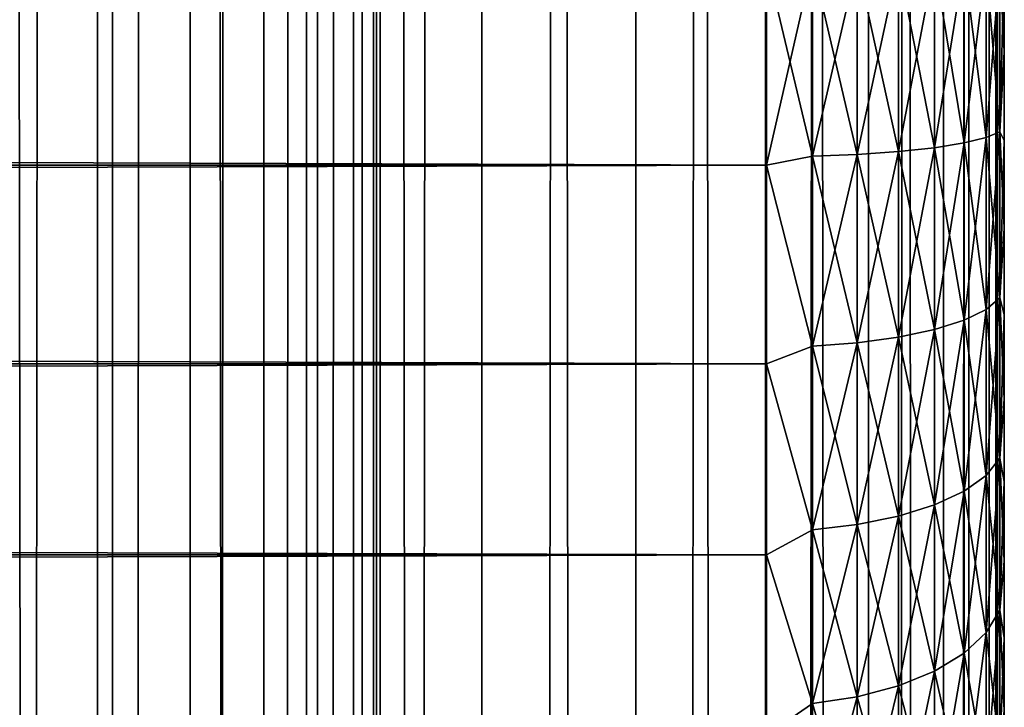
# Model space of a CAD drawing. Extents: x -265 to 265, y 0 to 1307.
# Tile 166 of 256: x 256.72 to 265, y 573.74 to 579.52. Entities that reach past the tile are written whole.
import ezdxf

# ---------------------------------------------------------------- set-up
doc = ezdxf.new("R2010")
doc.units = 0
doc.header["$LTSCALE"] = 81.481481
for name, color, linetype in [('119', 7, 'CONTINUOUS'), ('120', 7, 'CONTINUOUS'), ('41', 7, 'CONTINUOUS'), ('44', 7, 'CONTINUOUS'), ('48', 7, 'CONTINUOUS')]:
    doc.layers.add(name, color=color, linetype=linetype)

msp = doc.modelspace()

# ---------------------------------------------------------------- linework, layer by layer
at = {"layer": '119', "color": 7, "linetype": 'CONTINUOUS'}
for points in [[(255.7403, 1, 13.8582), (257.5, 1, 12.9904), (255.7403, 1299, 13.8582), (255.7403, 1, 13.8582)], [(255.7403, 1299, 13.8582), (257.5, 1, 12.9904), (257.5, 1299, 12.9904), (255.7403, 1299, 13.8582)], [(257.5, 1, 12.9904), (259.1314, 1, 11.9003), (257.5, 1299, 12.9904), (257.5, 1, 12.9904)], [(257.5, 1299, 12.9904), (259.1314, 1, 11.9003), (259.1314, 1299, 11.9003), (257.5, 1299, 12.9904)], [(259.1314, 1, 11.9003), (260.6066, 1, 10.6066), (259.1314, 1299, 11.9003), (259.1314, 1, 11.9003)], [(259.1314, 1299, 11.9003), (260.6066, 1, 10.6066), (260.6066, 1299, 10.6066), (259.1314, 1299, 11.9003)], [(260.6066, 1, 10.6066), (261.9003, 1, 9.1314), (260.6066, 1299, 10.6066), (260.6066, 1, 10.6066)], [(260.6066, 1299, 10.6066), (261.9003, 1, 9.1314), (261.9003, 1299, 9.1314), (260.6066, 1299, 10.6066)], [(261.9003, 1, 9.1314), (262.9904, 1, 7.5), (261.9003, 1299, 9.1314), (261.9003, 1, 9.1314)], [(261.9003, 1299, 9.1314), (262.9904, 1, 7.5), (262.9904, 1299, 7.5), (261.9003, 1299, 9.1314)], [(262.9904, 1, 7.5), (263.8582, 1, 5.7403), (262.9904, 1299, 7.5), (262.9904, 1, 7.5)], [(262.9904, 1299, 7.5), (263.8582, 1, 5.7403), (263.8582, 1299, 5.7403), (262.9904, 1299, 7.5)], [(263.8582, 1, 5.7403), (264.4889, 1, 3.8823), (263.8582, 1299, 5.7403), (263.8582, 1, 5.7403)], [(263.8582, 1299, 5.7403), (264.4889, 1, 3.8823), (264.4889, 1299, 3.8823), (263.8582, 1299, 5.7403)], [(264.4889, 1, 3.8823), (264.8717, 1, 1.9579), (264.4889, 1299, 3.8823), (264.4889, 1, 3.8823)], [(264.4889, 1299, 3.8823), (264.8717, 1, 1.9579), (264.8717, 1299, 1.9579), (264.4889, 1299, 3.8823)], [(264.8717, 1, 1.9579), (265, 1), (264.8717, 1299, 1.9579), (264.8717, 1, 1.9579)], [(264.8717, 1299, 1.9579), (265, 1), (265, 1299), (264.8717, 1299, 1.9579)]]:
    msp.add_3dface(points, dxfattribs=at)
at = {"layer": '120', "color": 7, "linetype": 'CONTINUOUS'}
for points in [[(260.6066, 1299, -10.6066), (260.6066, 1, -10.6066), (259.75, 20, -11.399), (260.6066, 1299, -10.6066)], [(259.75, 1280, -11.399), (260.6066, 1299, -10.6066), (259.75, 20, -11.399), (259.75, 1280, -11.399)], [(261.9003, 1, -9.1314), (260.6066, 1, -10.6066), (261.9003, 1299, -9.1314), (261.9003, 1, -9.1314)], [(261.9003, 1299, -9.1314), (260.6066, 1, -10.6066), (260.6066, 1299, -10.6066), (261.9003, 1299, -9.1314)], [(262.9904, 1, -7.5), (261.9003, 1, -9.1314), (262.9904, 1299, -7.5), (262.9904, 1, -7.5)], [(262.9904, 1299, -7.5), (261.9003, 1, -9.1314), (261.9003, 1299, -9.1314), (262.9904, 1299, -7.5)], [(263.8582, 1, -5.7403), (262.9904, 1, -7.5), (263.8582, 1299, -5.7403), (263.8582, 1, -5.7403)], [(263.8582, 1299, -5.7403), (262.9904, 1, -7.5), (262.9904, 1299, -7.5), (263.8582, 1299, -5.7403)], [(264.4889, 1, -3.8823), (263.8582, 1, -5.7403), (264.4889, 1299, -3.8823), (264.4889, 1, -3.8823)], [(264.4889, 1299, -3.8823), (263.8582, 1, -5.7403), (263.8582, 1299, -5.7403), (264.4889, 1299, -3.8823)], [(264.8717, 1, -1.9579), (264.4889, 1, -3.8823), (264.8717, 1299, -1.9579), (264.8717, 1, -1.9579)], [(264.8717, 1299, -1.9579), (264.4889, 1, -3.8823), (264.4889, 1299, -3.8823), (264.8717, 1299, -1.9579)], [(265, 1299), (265, 1), (264.8717, 1, -1.9579), (265, 1299)], [(265, 1299), (264.8717, 1, -1.9579), (264.8717, 1299, -1.9579), (265, 1299)], [(259.6951, 1278.9668, -11.4457), (259.75, 1280, -11.399), (259.6951, 21.0333, -11.4457), (259.6951, 1278.9668, -11.4457)], [(259.6951, 21.0333, -11.4457), (259.75, 1280, -11.399), (259.75, 20, -11.399), (259.6951, 21.0333, -11.4457)], [(259.525, 1277.9175, -11.5877), (259.6951, 1278.9668, -11.4457), (259.525, 22.0825, -11.5877), (259.525, 1277.9175, -11.5877)], [(259.525, 22.0825, -11.5877), (259.6951, 1278.9668, -11.4457), (259.6951, 21.0333, -11.4457), (259.525, 22.0825, -11.5877)], [(259.2244, 1276.842, -11.8284), (259.525, 1277.9175, -11.5877), (259.2244, 23.1581, -11.8284), (259.2244, 1276.842, -11.8284)], [(259.2244, 23.1581, -11.8284), (259.525, 1277.9175, -11.5877), (259.525, 22.0825, -11.5877), (259.2244, 23.1581, -11.8284)], [(258.7723, 1275.7446, -12.1674), (259.2244, 1276.842, -11.8284), (258.7723, 24.2554, -12.1674), (258.7723, 1275.7446, -12.1674)], [(258.7723, 24.2554, -12.1674), (259.2244, 1276.842, -11.8284), (259.2244, 23.1581, -11.8284), (258.7723, 24.2554, -12.1674)], [(258.1533, 1274.6534, -12.5906), (258.7723, 1275.7446, -12.1674), (258.1533, 25.3466, -12.5906), (258.1533, 1274.6534, -12.5906)], [(258.1533, 25.3466, -12.5906), (258.7723, 1275.7446, -12.1674), (258.7723, 24.2554, -12.1674), (258.1533, 25.3466, -12.5906)], [(257.3737, 1273.621, -13.0625), (258.1533, 1274.6534, -12.5906), (257.3737, 26.379, -13.0625), (257.3737, 1273.621, -13.0625)], [(257.3737, 26.379, -13.0625), (258.1533, 1274.6534, -12.5906), (258.1533, 25.3466, -12.5906), (257.3737, 26.379, -13.0625)], [(256.4613, 1272.6984, -13.537), (257.3737, 1273.621, -13.0625), (256.4613, 27.3016, -13.537), (256.4613, 1272.6984, -13.537)], [(256.4613, 27.3016, -13.537), (257.3737, 1273.621, -13.0625), (257.3737, 26.379, -13.0625), (256.4613, 27.3016, -13.537)]]:
    msp.add_3dface(points, dxfattribs=at)
at = {"layer": '41', "color": 7, "linetype": 'CONTINUOUS'}
for points in [[(265, 580, 17), (265, 580, 38), (265, 579.251, 37.9733), (265, 580, 17)], [(265, 579.251, 17.0267), (265, 580, 17), (265, 579.251, 37.9733), (265, 579.251, 17.0267)], [(265, 578.5057, 17.1069), (265, 579.251, 17.0267), (265, 578.5057, 37.8931), (265, 578.5057, 17.1069)], [(265, 578.5057, 37.8931), (265, 579.251, 17.0267), (265, 579.251, 37.9733), (265, 578.5057, 37.8931)], [(265, 577.7681, 17.2399), (265, 578.5057, 17.1069), (265, 577.7681, 37.7601), (265, 577.7681, 17.2399)], [(265, 577.7681, 37.7601), (265, 578.5057, 17.1069), (265, 578.5057, 37.8931), (265, 577.7681, 37.7601)], [(265, 577.0419, 17.4253), (265, 577.7681, 17.2399), (265, 577.0419, 37.5747), (265, 577.0419, 17.4253)], [(265, 577.0419, 37.5747), (265, 577.7681, 17.2399), (265, 577.7681, 37.7601), (265, 577.0419, 37.5747)], [(265, 576.3307, 17.662), (265, 577.0419, 17.4253), (265, 576.3307, 37.338), (265, 576.3307, 17.662)], [(265, 576.3307, 37.338), (265, 577.0419, 17.4253), (265, 577.0419, 37.5747), (265, 576.3307, 37.338)], [(265, 575.6382, 17.9488), (265, 576.3307, 17.662), (265, 575.6382, 37.0512), (265, 575.6382, 17.9488)], [(265, 575.6382, 37.0512), (265, 576.3307, 17.662), (265, 576.3307, 37.338), (265, 575.6382, 37.0512)], [(265, 574.9679, 18.2844), (265, 575.6382, 17.9488), (265, 574.9679, 36.7156), (265, 574.9679, 18.2844)], [(265, 574.9679, 36.7156), (265, 575.6382, 17.9488), (265, 575.6382, 37.0512), (265, 574.9679, 36.7156)], [(265, 574.3233, 18.6668), (265, 574.9679, 18.2844), (265, 574.3233, 36.3332), (265, 574.3233, 18.6668)], [(265, 574.3233, 36.3332), (265, 574.9679, 18.2844), (265, 574.9679, 36.7156), (265, 574.3233, 36.3332)], [(265, 573.7076, 19.0943), (265, 574.3233, 18.6668), (265, 573.7076, 35.9057), (265, 573.7076, 19.0943)], [(265, 573.7076, 35.9057), (265, 574.3233, 18.6668), (265, 574.3233, 36.3332), (265, 573.7076, 35.9057)]]:
    msp.add_3dface(points, dxfattribs=at)
at = {"layer": '44', "color": 7, "linetype": 'CONTINUOUS'}
for points in [[(263, 580, 40), (-263, 580, 40), (-263, 578.2979, 39.8836), (263, 580, 40)], [(-263, 580, 15), (263, 580, 15), (263, 578.2979, 15.1164), (-263, 580, 15)], [(-263, 578.2979, 15.1164), (-263, 580, 15), (263, 578.2979, 15.1164), (-263, 578.2979, 15.1164)], [(263, 580, 40), (-263, 578.2979, 39.8836), (263, 578.2979, 39.8836), (263, 580, 40)], [(-263, 576.6275, 15.4635), (-263, 578.2979, 15.1164), (263, 576.6275, 15.4635), (-263, 576.6275, 15.4635)], [(263, 576.6275, 15.4635), (-263, 578.2979, 15.1164), (263, 578.2979, 15.1164), (263, 576.6275, 15.4635)], [(-263, 578.2979, 39.8836), (-263, 576.6275, 39.5365), (263, 578.2979, 39.8836), (-263, 578.2979, 39.8836)], [(263, 578.2979, 39.8836), (-263, 576.6275, 39.5365), (263, 576.6275, 39.5365), (263, 578.2979, 39.8836)], [(-263, 575.02, 16.0349), (-263, 576.6275, 15.4635), (263, 575.02, 16.0349), (-263, 575.02, 16.0349)], [(263, 575.02, 16.0349), (-263, 576.6275, 15.4635), (263, 576.6275, 15.4635), (263, 575.02, 16.0349)], [(-263, 576.6275, 39.5365), (-263, 575.02, 38.9651), (263, 576.6275, 39.5365), (-263, 576.6275, 39.5365)], [(263, 576.6275, 39.5365), (-263, 575.02, 38.9651), (263, 575.02, 38.9651), (263, 576.6275, 39.5365)], [(-263, 573.5052, 16.8198), (-263, 575.02, 16.0349), (263, 573.5052, 16.8198), (-263, 573.5052, 16.8198)], [(263, 573.5052, 16.8198), (-263, 575.02, 16.0349), (263, 575.02, 16.0349), (263, 573.5052, 16.8198)], [(-263, 575.02, 38.9651), (-263, 573.5052, 38.1802), (263, 575.02, 38.9651), (-263, 575.02, 38.9651)], [(263, 575.02, 38.9651), (-263, 573.5052, 38.1802), (263, 573.5052, 38.1802), (263, 575.02, 38.9651)]]:
    msp.add_3dface(points, dxfattribs=at)
at = {"layer": '48', "color": 7, "linetype": 'CONTINUOUS'}
for points in [[(263, 578.2979, 15.1164), (263, 580, 15), (263.3879, 578.3734, 15.1446), (263, 578.2979, 15.1164)], [(263, 580, 15), (263.3879, 580, 15.038), (263.3879, 578.3734, 15.1446), (263, 580, 15)], [(263, 580, 40), (263, 578.2979, 39.8836), (263.3879, 580, 39.962), (263, 580, 40)], [(263, 578.2979, 39.8836), (263.3879, 578.3734, 39.8554), (263.3879, 580, 39.962), (263, 578.2979, 39.8836)], [(263.7636, 580, 15.1515), (263.7636, 578.3882, 15.2571), (263.3879, 580, 15.038), (263.7636, 580, 15.1515)], [(263.3879, 580, 15.038), (263.7636, 578.3882, 15.2571), (263.3879, 578.3734, 15.1446), (263.3879, 580, 15.038)], [(263.7636, 578.3882, 39.7429), (263.7636, 580, 39.8485), (263.3879, 578.3734, 39.8554), (263.7636, 578.3882, 39.7429)], [(263.3879, 578.3734, 39.8554), (263.7636, 580, 39.8485), (263.3879, 580, 39.962), (263.3879, 578.3734, 39.8554)], [(264.1098, 580, 15.3362), (264.1098, 578.4123, 15.4403), (263.7636, 580, 15.1515), (264.1098, 580, 15.3362)], [(263.7636, 580, 15.1515), (264.1098, 578.4123, 15.4403), (263.7636, 578.3882, 15.2571), (263.7636, 580, 15.1515)], [(264.1098, 578.4123, 39.5597), (264.1098, 580, 39.6638), (263.7636, 578.3882, 39.7429), (264.1098, 578.4123, 39.5597)], [(263.7636, 578.3882, 39.7429), (264.1098, 580, 39.6638), (263.7636, 580, 39.8485), (263.7636, 578.3882, 39.7429)], [(264.4134, 580, 15.585), (264.4134, 578.4448, 15.6869), (264.1098, 580, 15.3362), (264.4134, 580, 15.585)], [(264.1098, 580, 15.3362), (264.4134, 578.4448, 15.6869), (264.1098, 578.4123, 15.4403), (264.1098, 580, 15.3362)], [(264.4134, 578.4448, 39.3131), (264.4134, 580, 39.415), (264.1098, 578.4123, 39.5597), (264.4134, 578.4448, 39.3131)], [(264.1098, 578.4123, 39.5597), (264.4134, 580, 39.415), (264.1098, 580, 39.6638), (264.1098, 578.4123, 39.5597)], [(264.6625, 580, 15.8882), (264.6625, 578.4844, 15.9875), (264.4134, 580, 15.585), (264.6625, 580, 15.8882)], [(264.4134, 580, 15.585), (264.6625, 578.4844, 15.9875), (264.4134, 578.4448, 15.6869), (264.4134, 580, 15.585)], [(264.6625, 578.4844, 39.0125), (264.6625, 580, 39.1118), (264.4134, 578.4448, 39.3131), (264.6625, 578.4844, 39.0125)], [(264.4134, 578.4448, 39.3131), (264.6625, 580, 39.1118), (264.4134, 580, 39.415), (264.4134, 578.4448, 39.3131)], [(264.8476, 580, 16.2343), (264.8476, 578.5295, 16.3307), (264.6625, 580, 15.8882), (264.8476, 580, 16.2343)], [(264.6625, 580, 15.8882), (264.8476, 578.5295, 16.3307), (264.6625, 578.4844, 15.9875), (264.6625, 580, 15.8882)], [(264.8476, 578.5295, 38.6693), (264.8476, 580, 38.7657), (264.6625, 578.4844, 39.0125), (264.8476, 578.5295, 38.6693)], [(264.6625, 578.4844, 39.0125), (264.8476, 580, 38.7657), (264.6625, 580, 39.1118), (264.6625, 578.4844, 39.0125)], [(264.9616, 580, 16.6098), (264.9616, 578.5785, 16.703), (264.8476, 580, 16.2343), (264.9616, 580, 16.6098)], [(264.8476, 580, 16.2343), (264.9616, 578.5785, 16.703), (264.8476, 578.5295, 16.3307), (264.8476, 580, 16.2343)], [(264.9616, 578.5785, 38.297), (264.9616, 580, 38.3902), (264.8476, 578.5295, 38.6693), (264.9616, 578.5785, 38.297)], [(264.8476, 578.5295, 38.6693), (264.9616, 580, 38.3902), (264.8476, 580, 38.7657), (264.8476, 578.5295, 38.6693)], [(265, 579.251, 37.9733), (265, 580, 38), (264.9616, 578.5785, 38.297), (265, 579.251, 37.9733)], [(264.9616, 578.5785, 38.297), (265, 580, 38), (264.9616, 580, 38.3902), (264.9616, 578.5785, 38.297)], [(265, 580, 17), (265, 579.251, 17.0267), (264.9616, 580, 16.6098), (265, 580, 17)], [(264.9616, 580, 16.6098), (265, 579.251, 17.0267), (264.9616, 578.5785, 16.703), (264.9616, 580, 16.6098)], [(265, 579.251, 17.0267), (265, 578.5057, 17.1069), (264.9616, 578.5785, 16.703), (265, 579.251, 17.0267)], [(265, 578.5057, 37.8931), (265, 579.251, 37.9733), (264.9616, 578.5785, 38.297), (265, 578.5057, 37.8931)], [(264.8476, 578.5295, 16.3307), (264.8476, 577.0842, 16.6181), (264.6625, 578.4844, 15.9875), (264.8476, 578.5295, 16.3307)], [(264.8476, 577.0842, 38.3819), (264.8476, 578.5295, 38.6693), (264.6625, 576.9946, 38.7161), (264.8476, 577.0842, 38.3819)], [(264.6625, 576.9946, 38.7161), (264.8476, 578.5295, 38.6693), (264.6625, 578.4844, 39.0125), (264.6625, 576.9946, 38.7161)], [(264.9616, 578.5785, 16.703), (264.9616, 577.1814, 16.9809), (264.8476, 578.5295, 16.3307), (264.9616, 578.5785, 16.703)], [(264.9616, 577.1814, 38.0191), (264.9616, 578.5785, 38.297), (264.8476, 577.0842, 38.3819), (264.9616, 577.1814, 38.0191)], [(264.8476, 577.0842, 38.3819), (264.9616, 578.5785, 38.297), (264.8476, 578.5295, 38.6693), (264.8476, 577.0842, 38.3819)], [(264.8476, 578.5295, 16.3307), (264.9616, 577.1814, 16.9809), (264.8476, 577.0842, 16.6181), (264.8476, 578.5295, 16.3307)], [(265, 578.5057, 17.1069), (265, 577.7681, 17.2399), (264.9616, 578.5785, 16.703), (265, 578.5057, 17.1069)], [(264.9616, 578.5785, 16.703), (265, 577.7681, 17.2399), (264.9616, 577.1814, 16.9809), (264.9616, 578.5785, 16.703)], [(264.9616, 577.1814, 38.0191), (265, 578.5057, 37.8931), (264.9616, 578.5785, 38.297), (264.9616, 577.1814, 38.0191)], [(264.6625, 578.4844, 15.9875), (264.6625, 576.9946, 16.2839), (264.4134, 578.4448, 15.6869), (264.6625, 578.4844, 15.9875)], [(264.6625, 576.9946, 38.7161), (264.6625, 578.4844, 39.0125), (264.4134, 576.9162, 39.0091), (264.6625, 576.9946, 38.7161)], [(264.4134, 576.9162, 39.0091), (264.6625, 578.4844, 39.0125), (264.4134, 578.4448, 39.3131), (264.4134, 576.9162, 39.0091)], [(264.6625, 578.4844, 15.9875), (264.8476, 577.0842, 16.6181), (264.6625, 576.9946, 16.2839), (264.6625, 578.4844, 15.9875)], [(265, 577.7681, 37.7601), (265, 578.5057, 37.8931), (264.9616, 577.1814, 38.0191), (265, 577.7681, 37.7601)], [(263, 578.2979, 39.8836), (263.3879, 576.7746, 39.5374), (263.3879, 578.3734, 39.8554), (263, 578.2979, 39.8836)], [(263, 578.2979, 15.1164), (263.3879, 578.3734, 15.1446), (263.3879, 576.7746, 15.4626), (263, 578.2979, 15.1164)], [(263.7636, 578.3882, 15.2571), (263.7636, 576.804, 15.5723), (263.3879, 578.3734, 15.1446), (263.7636, 578.3882, 15.2571)], [(263.7636, 576.804, 39.4277), (263.7636, 578.3882, 39.7429), (263.3879, 576.7746, 39.5374), (263.7636, 576.804, 39.4277)], [(263.3879, 576.7746, 39.5374), (263.7636, 578.3882, 39.7429), (263.3879, 578.3734, 39.8554), (263.3879, 576.7746, 39.5374)], [(263.3879, 578.3734, 15.1446), (263.7636, 576.804, 15.5723), (263.3879, 576.7746, 15.4626), (263.3879, 578.3734, 15.1446)], [(264.1098, 578.4123, 15.4403), (264.1098, 576.8518, 15.7507), (263.7636, 578.3882, 15.2571), (264.1098, 578.4123, 15.4403)], [(264.1098, 576.8518, 39.2493), (264.1098, 578.4123, 39.5597), (263.7636, 576.804, 39.4277), (264.1098, 576.8518, 39.2493)], [(263.7636, 576.804, 39.4277), (264.1098, 578.4123, 39.5597), (263.7636, 578.3882, 39.7429), (263.7636, 576.804, 39.4277)], [(263.7636, 578.3882, 15.2571), (264.1098, 576.8518, 15.7507), (263.7636, 576.804, 15.5723), (263.7636, 578.3882, 15.2571)], [(264.4134, 578.4448, 15.6869), (264.4134, 576.9162, 15.9909), (264.1098, 578.4123, 15.4403), (264.4134, 578.4448, 15.6869)], [(264.4134, 576.9162, 39.0091), (264.4134, 578.4448, 39.3131), (264.1098, 576.8518, 39.2493), (264.4134, 576.9162, 39.0091)], [(264.1098, 576.8518, 39.2493), (264.4134, 578.4448, 39.3131), (264.1098, 578.4123, 39.5597), (264.1098, 576.8518, 39.2493)], [(264.1098, 578.4123, 15.4403), (264.4134, 576.9162, 15.9909), (264.1098, 576.8518, 15.7507), (264.1098, 578.4123, 15.4403)], [(264.4134, 578.4448, 15.6869), (264.6625, 576.9946, 16.2839), (264.4134, 576.9162, 15.9909), (264.4134, 578.4448, 15.6869)], [(263, 578.2979, 39.8836), (263, 576.6275, 39.5365), (263.3879, 576.7746, 39.5374), (263, 578.2979, 39.8836)], [(263, 576.6275, 15.4635), (263, 578.2979, 15.1164), (263.3879, 576.7746, 15.4626), (263, 576.6275, 15.4635)], [(265, 577.7681, 17.2399), (265, 577.0419, 17.4253), (264.9616, 577.1814, 16.9809), (265, 577.7681, 17.2399)], [(265, 577.0419, 37.5747), (265, 577.7681, 37.7601), (264.9616, 577.1814, 38.0191), (265, 577.0419, 37.5747)], [(264.9616, 577.1814, 16.9809), (264.9616, 575.8325, 17.4388), (264.8476, 577.0842, 16.6181), (264.9616, 577.1814, 16.9809)], [(264.9616, 575.8325, 37.5612), (264.9616, 577.1814, 38.0191), (264.8476, 575.6888, 37.9082), (264.9616, 575.8325, 37.5612)], [(264.8476, 575.6888, 37.9082), (264.9616, 577.1814, 38.0191), (264.8476, 577.0842, 38.3819), (264.8476, 575.6888, 37.9082)], [(265, 577.0419, 17.4253), (265, 576.3307, 17.662), (264.9616, 577.1814, 16.9809), (265, 577.0419, 17.4253)], [(264.9616, 577.1814, 16.9809), (265, 576.3307, 17.662), (264.9616, 575.8325, 17.4388), (264.9616, 577.1814, 16.9809)], [(264.9616, 575.8325, 37.5612), (265, 577.0419, 37.5747), (264.9616, 577.1814, 38.0191), (264.9616, 575.8325, 37.5612)], [(264.8476, 577.0842, 16.6181), (264.8476, 575.6888, 17.0918), (264.6625, 576.9946, 16.2839), (264.8476, 577.0842, 16.6181)], [(264.8476, 575.6888, 37.9082), (264.8476, 577.0842, 38.3819), (264.6625, 575.5564, 38.2279), (264.8476, 575.6888, 37.9082)], [(264.6625, 575.5564, 38.2279), (264.8476, 577.0842, 38.3819), (264.6625, 576.9946, 38.7161), (264.6625, 575.5564, 38.2279)], [(264.8476, 577.0842, 16.6181), (264.9616, 575.8325, 17.4388), (264.8476, 575.6888, 17.0918), (264.8476, 577.0842, 16.6181)], [(265, 576.3307, 37.338), (265, 577.0419, 37.5747), (264.9616, 575.8325, 37.5612), (265, 576.3307, 37.338)], [(264.6625, 576.9946, 16.2839), (264.6625, 575.5564, 16.7721), (264.4134, 576.9162, 15.9909), (264.6625, 576.9946, 16.2839)], [(264.6625, 575.5564, 38.2279), (264.6625, 576.9946, 38.7161), (264.4134, 575.4403, 38.5081), (264.6625, 575.5564, 38.2279)], [(264.4134, 575.4403, 38.5081), (264.6625, 576.9946, 38.7161), (264.4134, 576.9162, 39.0091), (264.4134, 575.4403, 38.5081)], [(264.6625, 576.9946, 16.2839), (264.8476, 575.6888, 17.0918), (264.6625, 575.5564, 16.7721), (264.6625, 576.9946, 16.2839)], [(264.4134, 576.9162, 15.9909), (264.4134, 575.4403, 16.4919), (264.1098, 576.8518, 15.7507), (264.4134, 576.9162, 15.9909)], [(264.4134, 575.4403, 38.5081), (264.4134, 576.9162, 39.0091), (264.1098, 575.3451, 38.7379), (264.4134, 575.4403, 38.5081)], [(264.1098, 575.3451, 38.7379), (264.4134, 576.9162, 39.0091), (264.1098, 576.8518, 39.2493), (264.1098, 575.3451, 38.7379)], [(264.4134, 576.9162, 15.9909), (264.6625, 575.5564, 16.7721), (264.4134, 575.4403, 16.4919), (264.4134, 576.9162, 15.9909)], [(263.7636, 576.804, 15.5723), (263.7636, 575.2744, 16.0915), (263.3879, 576.7746, 15.4626), (263.7636, 576.804, 15.5723)], [(263.7636, 575.2744, 38.9085), (263.7636, 576.804, 39.4277), (263.3879, 575.231, 39.0134), (263.7636, 575.2744, 38.9085)], [(263.3879, 575.231, 39.0134), (263.7636, 576.804, 39.4277), (263.3879, 576.7746, 39.5374), (263.3879, 575.231, 39.0134)], [(264.1098, 576.8518, 15.7507), (264.1098, 575.3451, 16.2621), (263.7636, 576.804, 15.5723), (264.1098, 576.8518, 15.7507)], [(264.1098, 575.3451, 38.7379), (264.1098, 576.8518, 39.2493), (263.7636, 575.2744, 38.9085), (264.1098, 575.3451, 38.7379)], [(263.7636, 575.2744, 38.9085), (264.1098, 576.8518, 39.2493), (263.7636, 576.804, 39.4277), (263.7636, 575.2744, 38.9085)], [(263.7636, 576.804, 15.5723), (264.1098, 575.3451, 16.2621), (263.7636, 575.2744, 16.0915), (263.7636, 576.804, 15.5723)], [(264.1098, 576.8518, 15.7507), (264.4134, 575.4403, 16.4919), (264.1098, 575.3451, 16.2621), (264.1098, 576.8518, 15.7507)], [(263, 576.6275, 39.5365), (263.3879, 575.231, 39.0134), (263.3879, 576.7746, 39.5374), (263, 576.6275, 39.5365)], [(263, 576.6275, 15.4635), (263.3879, 576.7746, 15.4626), (263.3879, 575.231, 15.9866), (263, 576.6275, 15.4635)], [(263.3879, 576.7746, 15.4626), (263.7636, 575.2744, 16.0915), (263.3879, 575.231, 15.9866), (263.3879, 576.7746, 15.4626)], [(263, 576.6275, 39.5365), (263, 575.02, 38.9651), (263.3879, 575.231, 39.0134), (263, 576.6275, 39.5365)], [(263, 575.02, 16.0349), (263, 576.6275, 15.4635), (263.3879, 575.231, 15.9866), (263, 575.02, 16.0349)], [(265, 576.3307, 17.662), (265, 575.6382, 17.9488), (264.9616, 575.8325, 17.4388), (265, 576.3307, 17.662)], [(265, 575.6382, 37.0512), (265, 576.3307, 37.338), (264.9616, 575.8325, 37.5612), (265, 575.6382, 37.0512)], [(264.9616, 575.8325, 17.4388), (264.9616, 574.5549, 18.0688), (264.8476, 575.6888, 17.0918), (264.9616, 575.8325, 17.4388)], [(264.9616, 574.5549, 36.9312), (264.9616, 575.8325, 37.5612), (264.8476, 574.3671, 37.2564), (264.9616, 574.5549, 36.9312)], [(264.8476, 574.3671, 37.2564), (264.9616, 575.8325, 37.5612), (264.8476, 575.6888, 37.9082), (264.8476, 574.3671, 37.2564)], [(265, 575.6382, 17.9488), (265, 574.9679, 18.2844), (264.9616, 575.8325, 17.4388), (265, 575.6382, 17.9488)], [(264.9616, 575.8325, 17.4388), (265, 574.9679, 18.2844), (264.9616, 574.5549, 18.0688), (264.9616, 575.8325, 17.4388)], [(264.9616, 574.5549, 36.9312), (265, 575.6382, 37.0512), (264.9616, 575.8325, 37.5612), (264.9616, 574.5549, 36.9312)], [(264.8476, 575.6888, 17.0918), (264.8476, 574.3671, 17.7436), (264.6625, 575.5564, 16.7721), (264.8476, 575.6888, 17.0918)], [(264.8476, 574.3671, 37.2564), (264.8476, 575.6888, 37.9082), (264.6625, 574.1941, 37.5561), (264.8476, 574.3671, 37.2564)], [(264.6625, 574.1941, 37.5561), (264.8476, 575.6888, 37.9082), (264.6625, 575.5564, 38.2279), (264.6625, 574.1941, 37.5561)], [(264.8476, 575.6888, 17.0918), (264.9616, 574.5549, 18.0688), (264.8476, 574.3671, 17.7436), (264.8476, 575.6888, 17.0918)], [(265, 574.9679, 36.7156), (265, 575.6382, 37.0512), (264.9616, 574.5549, 36.9312), (265, 574.9679, 36.7156)], [(264.6625, 575.5564, 16.7721), (264.6625, 574.1941, 17.4439), (264.4134, 575.4403, 16.4919), (264.6625, 575.5564, 16.7721)], [(264.6625, 574.1941, 37.5561), (264.6625, 575.5564, 38.2279), (264.4134, 574.0425, 37.8187), (264.6625, 574.1941, 37.5561)], [(264.4134, 574.0425, 37.8187), (264.6625, 575.5564, 38.2279), (264.4134, 575.4403, 38.5081), (264.4134, 574.0425, 37.8187)], [(264.6625, 575.5564, 16.7721), (264.8476, 574.3671, 17.7436), (264.6625, 574.1941, 17.4439), (264.6625, 575.5564, 16.7721)], [(264.4134, 575.4403, 16.4919), (264.4134, 574.0425, 17.1813), (264.1098, 575.3451, 16.2621), (264.4134, 575.4403, 16.4919)], [(264.4134, 574.0425, 37.8187), (264.4134, 575.4403, 38.5081), (264.1098, 573.9181, 38.0342), (264.4134, 574.0425, 37.8187)], [(264.1098, 573.9181, 38.0342), (264.4134, 575.4403, 38.5081), (264.1098, 575.3451, 38.7379), (264.1098, 573.9181, 38.0342)], [(264.4134, 575.4403, 16.4919), (264.6625, 574.1941, 17.4439), (264.4134, 574.0425, 17.1813), (264.4134, 575.4403, 16.4919)], [(264.1098, 575.3451, 16.2621), (264.1098, 573.9181, 16.9658), (263.7636, 575.2744, 16.0915), (264.1098, 575.3451, 16.2621)], [(264.1098, 573.9181, 38.0342), (264.1098, 575.3451, 38.7379), (263.7636, 573.8257, 38.1941), (264.1098, 573.9181, 38.0342)], [(263.7636, 573.8257, 38.1941), (264.1098, 575.3451, 38.7379), (263.7636, 575.2744, 38.9085), (263.7636, 573.8257, 38.1941)], [(264.1098, 575.3451, 16.2621), (264.4134, 574.0425, 17.1813), (264.1098, 573.9181, 16.9658), (264.1098, 575.3451, 16.2621)], [(263, 575.02, 38.9651), (263.3879, 573.769, 38.2924), (263.3879, 575.231, 39.0134), (263, 575.02, 38.9651)], [(263, 575.02, 16.0349), (263.3879, 575.231, 15.9866), (263.3879, 573.769, 16.7076), (263, 575.02, 16.0349)], [(263.7636, 575.2744, 16.0915), (263.7636, 573.8257, 16.8059), (263.3879, 575.231, 15.9866), (263.7636, 575.2744, 16.0915)], [(263.7636, 573.8257, 38.1941), (263.7636, 575.2744, 38.9085), (263.3879, 573.769, 38.2924), (263.7636, 573.8257, 38.1941)], [(263.3879, 573.769, 38.2924), (263.7636, 575.2744, 38.9085), (263.3879, 575.231, 39.0134), (263.3879, 573.769, 38.2924)], [(263.3879, 575.231, 15.9866), (263.7636, 573.8257, 16.8059), (263.3879, 573.769, 16.7076), (263.3879, 575.231, 15.9866)], [(263.7636, 575.2744, 16.0915), (264.1098, 573.9181, 16.9658), (263.7636, 573.8257, 16.8059), (263.7636, 575.2744, 16.0915)], [(263, 575.02, 38.9651), (263, 573.5052, 38.1802), (263.3879, 573.769, 38.2924), (263, 575.02, 38.9651)], [(263, 573.5052, 16.8198), (263, 575.02, 16.0349), (263.3879, 573.769, 16.7076), (263, 573.5052, 16.8198)], [(265, 574.9679, 18.2844), (265, 574.3233, 18.6668), (264.9616, 574.5549, 18.0688), (265, 574.9679, 18.2844)], [(265, 574.3233, 36.3332), (265, 574.9679, 36.7156), (264.9616, 574.5549, 36.9312), (265, 574.3233, 36.3332)], [(264.9616, 574.5549, 18.0688), (264.9616, 573.3705, 18.8602), (264.8476, 574.3671, 17.7436), (264.9616, 574.5549, 18.0688)], [(264.9616, 573.3705, 36.1398), (264.9616, 574.5549, 36.9312), (264.8476, 573.1419, 36.4377), (264.9616, 573.3705, 36.1398)], [(264.8476, 573.1419, 36.4377), (264.9616, 574.5549, 36.9312), (264.8476, 574.3671, 37.2564), (264.8476, 573.1419, 36.4377)], [(265, 574.3233, 18.6668), (265, 573.7076, 19.0943), (264.9616, 574.5549, 18.0688), (265, 574.3233, 18.6668)], [(264.9616, 574.5549, 18.0688), (265, 573.7076, 19.0943), (264.9616, 573.3705, 18.8602), (264.9616, 574.5549, 18.0688)], [(264.9616, 573.3705, 36.1398), (265, 574.3233, 36.3332), (264.9616, 574.5549, 36.9312), (264.9616, 573.3705, 36.1398)], [(264.8476, 574.3671, 17.7436), (264.8476, 573.1419, 18.5623), (264.6625, 574.1941, 17.4439), (264.8476, 574.3671, 17.7436)], [(264.8476, 573.1419, 36.4377), (264.8476, 574.3671, 37.2564), (264.6625, 572.9312, 36.7123), (264.8476, 573.1419, 36.4377)], [(264.6625, 572.9312, 36.7123), (264.8476, 574.3671, 37.2564), (264.6625, 574.1941, 37.5561), (264.6625, 572.9312, 36.7123)], [(264.8476, 574.3671, 17.7436), (264.9616, 573.3705, 18.8602), (264.8476, 573.1419, 18.5623), (264.8476, 574.3671, 17.7436)], [(265, 573.7076, 35.9057), (265, 574.3233, 36.3332), (264.9616, 573.3705, 36.1398), (265, 573.7076, 35.9057)], [(264.6625, 574.1941, 17.4439), (264.6625, 572.9312, 18.2877), (264.4134, 574.0425, 17.1813), (264.6625, 574.1941, 17.4439)], [(264.6625, 572.9312, 36.7123), (264.6625, 574.1941, 37.5561), (264.4134, 572.7466, 36.9528), (264.6625, 572.9312, 36.7123)], [(264.4134, 572.7466, 36.9528), (264.6625, 574.1941, 37.5561), (264.4134, 574.0425, 37.8187), (264.4134, 572.7466, 36.9528)], [(264.6625, 574.1941, 17.4439), (264.8476, 573.1419, 18.5623), (264.6625, 572.9312, 18.2877), (264.6625, 574.1941, 17.4439)], [(264.4134, 574.0425, 17.1813), (264.4134, 572.7466, 18.0472), (264.1098, 573.9181, 16.9658), (264.4134, 574.0425, 17.1813)], [(264.4134, 572.7466, 36.9528), (264.4134, 574.0425, 37.8187), (264.1098, 572.5951, 37.1502), (264.4134, 572.7466, 36.9528)], [(264.1098, 572.5951, 37.1502), (264.4134, 574.0425, 37.8187), (264.1098, 573.9181, 38.0342), (264.1098, 572.5951, 37.1502)], [(264.4134, 574.0425, 17.1813), (264.6625, 572.9312, 18.2877), (264.4134, 572.7466, 18.0472), (264.4134, 574.0425, 17.1813)], [(264.1098, 573.9181, 16.9658), (264.1098, 572.5951, 17.8498), (263.7636, 573.8257, 16.8059), (264.1098, 573.9181, 16.9658)], [(264.1098, 572.5951, 37.1502), (264.1098, 573.9181, 38.0342), (263.7636, 572.4827, 37.2967), (264.1098, 572.5951, 37.1502)], [(263.7636, 572.4827, 37.2967), (264.1098, 573.9181, 38.0342), (263.7636, 573.8257, 38.1941), (263.7636, 572.4827, 37.2967)], [(264.1098, 573.9181, 16.9658), (264.4134, 572.7466, 18.0472), (264.1098, 572.5951, 17.8498), (264.1098, 573.9181, 16.9658)], [(263.7636, 573.8257, 16.8059), (263.7636, 572.4827, 17.7033), (263.3879, 573.769, 16.7076), (263.7636, 573.8257, 16.8059)], [(263.7636, 572.4827, 37.2967), (263.7636, 573.8257, 38.1941), (263.3879, 572.4136, 37.3868), (263.7636, 572.4827, 37.2967)], [(263.3879, 572.4136, 37.3868), (263.7636, 573.8257, 38.1941), (263.3879, 573.769, 38.2924), (263.3879, 572.4136, 37.3868)], [(263.7636, 573.8257, 16.8059), (264.1098, 572.5951, 17.8498), (263.7636, 572.4827, 17.7033), (263.7636, 573.8257, 16.8059)], [(263, 573.5052, 38.1802), (263.3879, 572.4136, 37.3868), (263.3879, 573.769, 38.2924), (263, 573.5052, 38.1802)], [(263, 573.5052, 16.8198), (263.3879, 573.769, 16.7076), (263.3879, 572.4136, 17.6132), (263, 573.5052, 16.8198)], [(263.3879, 573.769, 16.7076), (263.7636, 572.4827, 17.7033), (263.3879, 572.4136, 17.6132), (263.3879, 573.769, 16.7076)]]:
    msp.add_3dface(points, dxfattribs=at)

doc.saveas('drawing.dxf')
